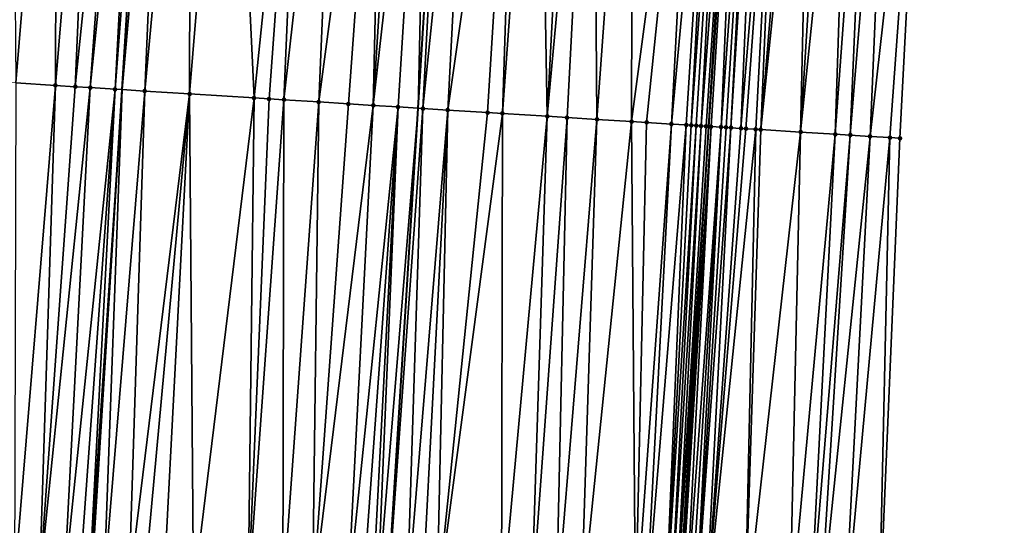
# Model space of a CAD drawing. Header units: feet. Extents: x 2004186 to 2014793, y 836912 to 864902.
# Tile 168 of 256: x 2010510 to 2010550, y 842112 to 842132. Entities that reach past the tile are written whole.
import ezdxf

# ---------------------------------------------------------------- set-up
doc = ezdxf.new("R2010")
doc.units = ezdxf.units.FT
doc.header["$LTSCALE"] = 100
doc.header["$MEASUREMENT"] = 0
for name, color, linetype, lineweight in [('EP_Travel Lane', 5, 'Continuous', 40), ('GPL_Skip Line', 2, 'Continuous', 40), ('Road Shots', 4, 'Continuous', 200), ('Road X-Section', 30, 'Continuous', 13)]:
    doc.layers.add(name, color=color, linetype=linetype, lineweight=lineweight)
doc.layers.add('I-77 SB_MM21-27-Surface-Border', color=7, linetype='Continuous')
doc.layers.add('I-77 SB_MM21-27-Surface-TIN', color=7, linetype='Continuous')

msp = doc.modelspace()

# ---------------------------------------------------------------- linework, layer by layer
at = {"layer": 'EP_Travel Lane'}
msp.add_polyline3d([(2010523.537806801, 841888.276794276, 362.7361521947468), (2010524.726323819, 841908.2384196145, 363.0758949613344), (2010525.914830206, 841928.1998663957, 363.444268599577), (2010527.103262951, 841948.1600763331, 363.8350694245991), (2010528.291753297, 841968.1212537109, 364.1711381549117), (2010529.492210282, 841988.0648783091, 364.5105355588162), (2010530.721122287, 842008.0040453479, 364.8440445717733), (2010531.966868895, 842027.9609830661, 365.2307905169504), (2010533.212620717, 842047.9180043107, 365.6105132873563), (2010534.458328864, 842067.874325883, 366.0151763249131), (2010535.704060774, 842087.8310281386, 366.4466262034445), (2010536.942388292, 842107.7812262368, 366.7985336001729), (2010538.165624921, 842127.73136584, 367.2110498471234), (2010539.381305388, 842147.6904663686, 367.610529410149), (2010540.596942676, 842167.6488579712, 368.0124051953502), (2010541.812583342, 842187.6073050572, 368.3994481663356), (2010543.02783148, 842207.5593075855, 368.7523717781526)], dxfattribs=at)
at = {"layer": 'GPL_Skip Line'}
for points in [[(2010500.074571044, 841889.6343887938, 363.0716087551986), (2010501.24791448, 841909.5974698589, 363.3568374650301), (2010502.421229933, 841929.5600748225, 363.6899301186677), (2010503.594523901, 841949.5223142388, 364.0282991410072), (2010504.767853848, 841969.4851658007, 364.329802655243), (2010505.956372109, 841989.464912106, 364.6331539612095), (2010507.175447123, 842009.4452367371, 364.9308902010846), (2010508.40960141, 842029.4036327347, 365.2705283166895), (2010509.643714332, 842049.3613597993, 365.6518096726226), (2010510.877817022, 842069.3189213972, 366.0306039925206), (2010512.111964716, 842089.2772107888, 366.4232122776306), (2010513.348931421, 842109.2410407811, 366.8191431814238), (2010514.591381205, 842129.2070327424, 367.1960252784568), (2010515.836190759, 842149.1645853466, 367.5824277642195), (2010517.080952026, 842169.1213637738, 367.9722411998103), (2010518.32571719, 842189.0782046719, 368.3472781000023), (2010519.57005539, 842209.0282002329, 368.7060932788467)], [(2010512.102574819, 841888.9382862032, 362.9095536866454), (2010513.262173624, 841908.9017766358, 363.2277621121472), (2010514.42176864, 841928.8652018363, 363.568765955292), (2010515.581310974, 841948.8277200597, 363.9302175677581), (2010516.740896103, 841968.790975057, 364.2487661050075), (2010517.915035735, 841988.753560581, 364.570102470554), (2010519.120841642, 842008.7139197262, 364.8956320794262), (2010520.343757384, 842028.6717032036, 365.302453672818), (2010521.566687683, 842048.629724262, 365.7041056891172), (2010522.789626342, 842068.5878817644, 366.0886588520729), (2010524.012519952, 842088.5453040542, 366.5333181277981), (2010525.241448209, 842108.5025219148, 366.9580433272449), (2010526.483462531, 842128.4602814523, 367.3257767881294), (2010527.732462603, 842148.4173564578, 367.717412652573), (2010528.981426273, 842168.3738498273, 368.1140518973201), (2010530.230376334, 842188.3301257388, 368.5071620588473), (2010531.478933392, 842208.2801220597, 368.865603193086)]]:
    msp.add_polyline3d(points, dxfattribs=at)
at = {"layer": 'I-77 SB_MM21-27-Surface-Border', "color": 3, "linetype": 'ByBlock', "lineweight": -2}
msp.add_polyline3d([(2010550.043050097, 842207.1252974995, 368.4624580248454), (2010548.794519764, 842187.1757281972, 368.1157708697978), (2010547.94479546, 842167.194576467, 367.7226939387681), (2010546.895487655, 842147.226332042, 367.3047728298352), (2010545.846086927, 842127.2566028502, 366.9033179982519), (2010545.004148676, 842107.2877219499, 366.4964143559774), (2010543.77608185, 842087.3445848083, 366.1132538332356), (2010542.553056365, 842067.385010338, 365.6750681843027), (2010541.33013529, 842047.4271398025, 365.286113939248), (2010539.907577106, 842027.4813133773, 364.8984473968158), (2010538.684538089, 842007.521518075, 364.5441090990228), (2010537.28105469, 841987.6058046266, 364.2016348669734), (2010535.908948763, 841967.6838183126, 363.8523025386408), (2010534.350075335, 841947.744423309, 363.5246790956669), (2010532.990894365, 841927.7939299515, 363.1630041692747), (2010530.832939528, 841907.8877603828, 362.8346573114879), (2010530.272357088, 841887.8899247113, 362.4626457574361)], dxfattribs=at)
at = {"layer": 'I-77 SB_MM21-27-Surface-TIN', "color": 128, "linetype": 'ByBlock', "lineweight": -2}
for points in [[(2010511.963555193, 842149.4081005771, 367.5251723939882), (2010510.167099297, 842149.5210006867, 367.5017444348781), (2010510.315328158, 842129.4758821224, 367.1317330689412)], [(2010511.963555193, 842149.4081005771, 367.5251723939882), (2010510.315328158, 842129.4758821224, 367.1317330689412), (2010511.91218103, 842129.3755774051, 367.1508183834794)], [(2010513.56040641, 842149.3077694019, 367.5447726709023), (2010511.963555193, 842149.4081005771, 367.5251723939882), (2010511.91218103, 842129.3755774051, 367.1508183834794)], [(2010513.56040641, 842149.3077694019, 367.5447726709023), (2010511.91218103, 842129.3755774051, 367.1508183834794), (2010512.710599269, 842129.3252940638, 367.1672038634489)], [(2010514.758038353, 842149.2324176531, 367.5646441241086), (2010513.56040641, 842149.3077694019, 367.5447726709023), (2010512.710599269, 842129.3252940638, 367.1672038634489)], [(2010514.758038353, 842149.2324176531, 367.5646441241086), (2010512.710599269, 842129.3252940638, 367.1672038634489), (2010513.30941278, 842129.2875788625, 367.1796337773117)], [(2010515.356855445, 842149.194759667, 367.5736849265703), (2010514.758038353, 842149.2324176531, 367.5646441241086), (2010513.30941278, 842129.2875788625, 367.1796337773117)], [(2010515.356855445, 842149.194759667, 367.5736849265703), (2010513.30941278, 842129.2875788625, 367.1796337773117), (2010514.307445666, 842129.2248858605, 367.1916955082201)], [(2010515.356855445, 842149.194759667, 367.5736849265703), (2010514.307445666, 842129.2248858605, 367.1916955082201), (2010515.836190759, 842149.1645853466, 367.5824277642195)], [(2010514.307445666, 842129.2248858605, 367.1916955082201), (2010514.591381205, 842129.2070327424, 367.1960252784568), (2010515.836190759, 842149.1645853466, 367.5824277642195)], [(2010516.354880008, 842149.1319336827, 367.5918883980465), (2010515.836190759, 842149.1645853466, 367.5824277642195), (2010514.591381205, 842129.2070327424, 367.1960252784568)], [(2010516.354880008, 842149.1319336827, 367.5918883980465), (2010514.591381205, 842129.2070327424, 367.1960252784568), (2010515.50508059, 842129.1495817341, 367.2099584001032)], [(2010517.352912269, 842149.0692306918, 367.6039387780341), (2010516.354880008, 842149.1319336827, 367.5918883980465), (2010515.50508059, 842129.1495817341, 367.2099584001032)], [(2010517.352912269, 842149.0692306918, 367.6039387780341), (2010515.50508059, 842129.1495817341, 367.2099584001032), (2010517.301545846, 842129.0368311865, 367.2266095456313)], [(2010518.949770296, 842148.9690083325, 367.6180952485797), (2010517.352912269, 842149.0692306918, 367.6039387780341), (2010517.301545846, 842129.0368311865, 367.2266095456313)], [(2010518.949770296, 842148.9690083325, 367.6180952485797), (2010517.301545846, 842129.0368311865, 367.2266095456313), (2010519.896434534, 842128.8738802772, 367.2553111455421)], [(2010521.943867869, 842148.7809120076, 367.6536136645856), (2010518.949770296, 842148.9690083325, 367.6180952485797), (2010519.896434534, 842128.8738802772, 367.2553111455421)], [(2010521.943867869, 842148.7809120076, 367.6536136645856), (2010519.896434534, 842128.8738802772, 367.2553111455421), (2010520.49525405, 842128.8362610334, 367.2627280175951)], [(2010521.943867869, 842148.7809120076, 367.6536136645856), (2010520.49525405, 842128.8362610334, 367.2627280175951), (2010521.094079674, 842128.7987393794, 367.2650466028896)], [(2010523.341117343, 842148.693196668, 367.667039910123), (2010521.943867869, 842148.7809120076, 367.6536136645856), (2010521.094079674, 842128.7987393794, 367.2650466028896)], [(2010523.341117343, 842148.693196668, 367.667039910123), (2010521.094079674, 842128.7987393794, 367.2650466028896), (2010522.491327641, 842128.7109999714, 367.2803242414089)], [(2010525.137570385, 842148.5802509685, 367.6927486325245), (2010523.341117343, 842148.693196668, 367.667039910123), (2010522.491327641, 842128.7109999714, 367.2803242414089)], [(2010525.137570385, 842148.5802509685, 367.6927486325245), (2010522.491327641, 842128.7109999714, 367.2803242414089), (2010523.688963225, 842128.6357063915, 367.298036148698)], [(2010525.137570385, 842148.5802509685, 367.6927486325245), (2010523.688963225, 842128.6357063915, 367.298036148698), (2010524.686984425, 842128.5728266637, 367.3198528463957)], [(2010525.93598999, 842148.5299894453, 367.7073482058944), (2010525.137570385, 842148.5802509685, 367.6927486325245), (2010524.686984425, 842128.5728266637, 367.3198528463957)], [(2010526.934025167, 842148.4673330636, 367.7170668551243), (2010525.93598999, 842148.5299894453, 367.7073482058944), (2010524.686984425, 842128.5728266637, 367.3198528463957)], [(2010526.934025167, 842148.4673330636, 367.7170668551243), (2010524.686984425, 842128.5728266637, 367.3198528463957), (2010525.685022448, 842128.5102157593, 367.3276256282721)], [(2010526.934025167, 842148.4673330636, 367.7170668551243), (2010525.685022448, 842128.5102157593, 367.3276256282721), (2010526.483462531, 842128.4602814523, 367.3257767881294)], [(2010526.934025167, 842148.4673330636, 367.7170668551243), (2010526.483462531, 842128.4602814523, 367.3257767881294), (2010527.732462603, 842148.4173564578, 367.717412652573)], [(2010526.683072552, 842128.4477978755, 367.3253145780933), (2010527.732462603, 842148.4173564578, 367.717412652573), (2010526.483462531, 842128.4602814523, 367.3257767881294)], [(2010528.730522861, 842148.35510081, 367.7070834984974), (2010527.732462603, 842148.4173564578, 367.717412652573), (2010526.683072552, 842128.4477978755, 367.3253145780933)], [(2010528.730522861, 842148.35510081, 367.7070834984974), (2010526.683072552, 842128.4477978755, 367.3253145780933), (2010527.68113408, 842128.3855625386, 367.3134668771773)], [(2010530.527037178, 842148.2431341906, 367.683811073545), (2010528.730522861, 842148.35510081, 367.7070834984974), (2010527.68113408, 842128.3855625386, 367.3134668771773)], [(2010530.527037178, 842148.2431341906, 367.683811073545), (2010527.68113408, 842128.3855625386, 367.3134668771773), (2010529.278031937, 842128.2859765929, 367.2950019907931)], [(2010530.527037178, 842148.2431341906, 367.683811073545), (2010529.278031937, 842128.2859765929, 367.2950019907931), (2010529.876868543, 842128.2486304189, 367.2881531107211)], [(2010531.325483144, 842148.1932938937, 367.6773376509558), (2010530.527037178, 842148.2431341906, 367.683811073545), (2010529.876868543, 842128.2486304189, 367.2881531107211)], [(2010531.325483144, 842148.1932938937, 367.6773376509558), (2010529.876868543, 842128.2486304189, 367.2881531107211), (2010531.673366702, 842128.136405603, 367.2773388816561)], [(2010532.722759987, 842148.1060158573, 367.6688866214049), (2010531.325483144, 842148.1932938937, 367.6773376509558), (2010531.673366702, 842128.136405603, 367.2773388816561)], [(2010533.521207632, 842148.0562023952, 367.6610707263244), (2010532.722759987, 842148.1060158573, 367.6688866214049), (2010531.673366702, 842128.136405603, 367.2773388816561)], [(2010533.521207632, 842148.0562023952, 367.6610707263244), (2010531.673366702, 842128.136405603, 367.2773388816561), (2010532.471811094, 842128.086540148, 367.2718930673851)], [(2010533.521207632, 842148.0562023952, 367.6610707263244), (2010532.471811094, 842128.086540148, 367.2718930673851), (2010533.669471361, 842128.0116409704, 367.2690005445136)], [(2010535.11809058, 842147.9563782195, 367.6553069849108), (2010533.521207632, 842148.0562023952, 367.6610707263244), (2010533.669471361, 842128.0116409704, 367.2690005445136)], [(2010535.11809058, 842147.9563782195, 367.6553069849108), (2010533.669471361, 842128.0116409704, 367.2690005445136), (2010535.066750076, 842127.9243928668, 367.2586113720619)], [(2010537.713040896, 842147.7944120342, 367.6335290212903), (2010535.11809058, 842147.9563782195, 367.6553069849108), (2010535.066750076, 842127.9243928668, 367.2586113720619)], [(2010537.713040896, 842147.7944120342, 367.6335290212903), (2010535.066750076, 842127.9243928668, 367.2586113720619), (2010535.665581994, 842127.8869717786, 367.2556761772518)], [(2010537.713040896, 842147.7944120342, 367.6335290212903), (2010535.665581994, 842127.8869717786, 367.2556761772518), (2010536.663646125, 842127.8247780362, 367.2416554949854)], [(2010538.511493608, 842147.7446795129, 367.6216638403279), (2010537.713040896, 842147.7944120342, 367.6335290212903), (2010536.663646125, 842127.8247780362, 367.2416554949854)], [(2010538.511493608, 842147.7446795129, 367.6216638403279), (2010536.663646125, 842127.8247780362, 367.2416554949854), (2010537.262488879, 842127.7875301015, 367.229674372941)], [(2010538.511493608, 842147.7446795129, 367.6216638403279), (2010537.262488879, 842127.7875301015, 367.229674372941), (2010537.462101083, 842127.7750814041, 367.2273899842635)], [(2010538.9107164, 842147.7197563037, 367.6185802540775), (2010538.511493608, 842147.7446795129, 367.6216638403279), (2010537.462101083, 842127.7750814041, 367.2273899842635)], [(2010538.9107164, 842147.7197563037, 367.6185802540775), (2010537.462101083, 842127.7750814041, 367.2273899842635), (2010537.661715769, 842127.762672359, 367.2230340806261)], [(2010538.9107164, 842147.7197563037, 367.6185802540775), (2010537.661715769, 842127.762672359, 367.2230340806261), (2010537.861334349, 842127.7503255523, 367.2154267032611)], [(2010538.9107164, 842147.7197563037, 367.6185802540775), (2010537.861334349, 842127.7503255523, 367.2154267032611), (2010539.381305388, 842147.6904663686, 367.610529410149)], [(2010538.060949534, 842127.7379244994, 367.2106532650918), (2010539.381305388, 842147.6904663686, 367.610529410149), (2010537.861334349, 842127.7503255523, 367.2154267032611)], [(2010538.060949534, 842127.7379244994, 367.2106532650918), (2010538.165624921, 842127.73136584, 367.2110498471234), (2010539.381305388, 842147.6904663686, 367.610529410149)], [(2010539.509557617, 842147.6824838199, 367.6083352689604), (2010539.381305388, 842147.6904663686, 367.610529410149), (2010538.165624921, 842127.73136584, 367.2110498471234)], [(2010539.509557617, 842147.6824838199, 367.6083352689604), (2010538.165624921, 842127.73136584, 367.2110498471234), (2010538.260558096, 842127.7254175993, 367.2114095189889)], [(2010539.509557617, 842147.6824838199, 367.6083352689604), (2010538.260558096, 842127.7254175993, 367.2114095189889), (2010538.659765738, 842127.7002523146, 367.2208359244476)], [(2010540.108396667, 842147.6451766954, 367.5998232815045), (2010539.509557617, 842147.6824838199, 367.6083352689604), (2010538.659765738, 842127.7002523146, 367.2208359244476)], [(2010540.108396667, 842147.6451766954, 367.5998232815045), (2010538.659765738, 842127.7002523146, 367.2208359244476), (2010538.859376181, 842127.6877754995, 367.2200204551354)], [(2010540.108396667, 842147.6451766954, 367.5998232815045), (2010538.859376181, 842127.6877754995, 367.2200204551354), (2010539.058995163, 842127.675435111, 367.2120777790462)], [(2010540.308013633, 842147.6328040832, 367.5938294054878), (2010540.108396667, 842147.6451766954, 367.5998232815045), (2010539.058995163, 842127.675435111, 367.2120777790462)], [(2010540.308013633, 842147.6328040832, 367.5938294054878), (2010539.058995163, 842127.675435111, 367.2120777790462), (2010539.458241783, 842127.6508926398, 367.1889670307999)], [(2010541.106492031, 842147.5834819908, 367.5614314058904), (2010540.308013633, 842147.6328040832, 367.5938294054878), (2010539.458241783, 842127.6508926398, 367.1889670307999)], [(2010541.106492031, 842147.5834819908, 367.5614314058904), (2010539.458241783, 842127.6508926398, 367.1889670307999), (2010539.657860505, 842127.6385480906, 367.1812417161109)], [(2010541.106492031, 842147.5834819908, 367.5614314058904), (2010539.657860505, 842127.6385480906, 367.1812417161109), (2010540.05709324, 842127.613783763, 367.1697212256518)], [(2010541.106492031, 842147.5834819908, 367.5614314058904), (2010540.05709324, 842127.613783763, 367.1697212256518), (2010540.256712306, 842127.6014447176, 367.1617083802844)], [(2010541.90496092, 842147.5340079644, 367.5366343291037), (2010541.106492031, 842147.5834819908, 367.5614314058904), (2010540.256712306, 842127.6014447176, 367.1617083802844)], [(2010542.304202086, 842147.5093783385, 367.5188634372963), (2010541.90496092, 842147.5340079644, 367.5366343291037), (2010540.256712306, 842127.6014447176, 367.1617083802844)], [(2010542.304202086, 842147.5093783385, 367.5188634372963), (2010540.256712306, 842127.6014447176, 367.1617083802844), (2010541.853689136, 842127.5031206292, 367.0773213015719)], [(2010543.102689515, 842147.4602005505, 367.4792462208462), (2010542.304202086, 842147.5093783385, 367.5188634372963), (2010541.853689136, 842127.5031206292, 367.0773213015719)], [(2010543.901171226, 842147.4109313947, 367.4441999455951), (2010543.102689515, 842147.4602005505, 367.4792462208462), (2010541.853689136, 842127.5031206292, 367.0773213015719)], [(2010543.901171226, 842147.4109313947, 367.4441999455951), (2010541.853689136, 842127.5031206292, 367.0773213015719), (2010543.251028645, 842127.4168439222, 367.0161842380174)], [(2010544.69965741, 842147.3617337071, 367.4055782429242), (2010543.901171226, 842147.4109313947, 367.4441999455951), (2010543.251028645, 842127.4168439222, 367.0161842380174)], [(2010544.69965741, 842147.3617337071, 367.4055782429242), (2010543.251028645, 842127.4168439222, 367.0161842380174), (2010543.849891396, 842127.379915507, 366.9875107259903)], [(2010545.498138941, 842147.3124616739, 367.3706759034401), (2010544.69965741, 842147.3617337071, 367.4055782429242), (2010543.849891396, 842127.379915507, 366.9875107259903)], [(2010545.498138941, 842147.3124616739, 367.3706759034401), (2010543.849891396, 842127.379915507, 366.9875107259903), (2010544.648368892, 842127.3305790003, 366.9544314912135)], [(2010545.498138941, 842147.3124616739, 367.3706759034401), (2010544.648368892, 842127.3305790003, 366.9544314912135), (2010546.895487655, 842147.226332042, 367.3047728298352)], [(2010546.895487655, 842147.226332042, 367.3047728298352), (2010544.648368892, 842127.3305790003, 366.9544314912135), (2010545.44684845, 842127.2812754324, 366.9196314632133)], [(2010546.895487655, 842147.226332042, 367.3047728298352), (2010545.44684845, 842127.2812754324, 366.9196314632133), (2010545.846086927, 842127.2566028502, 366.9033179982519)], [(2010511.91218103, 842129.3755774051, 367.1508183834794), (2010510.315328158, 842129.4758821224, 367.1317330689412), (2010510.270309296, 842109.4325820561, 366.7631402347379)], [(2010511.91218103, 842129.3755774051, 367.1508183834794), (2010510.270309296, 842109.4325820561, 366.7631402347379), (2010511.268384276, 842109.3705627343, 366.7769884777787)], [(2010512.710599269, 842129.3252940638, 367.1672038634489), (2010511.91218103, 842129.3755774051, 367.1508183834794), (2010511.268384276, 842109.3705627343, 366.7769884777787)], [(2010513.30941278, 842129.2875788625, 367.1796337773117), (2010512.710599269, 842129.3252940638, 367.1672038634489), (2010511.268384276, 842109.3705627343, 366.7769884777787)], [(2010513.30941278, 842129.2875788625, 367.1796337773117), (2010511.268384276, 842109.3705627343, 366.7769884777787), (2010512.266454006, 842109.3084585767, 366.7955720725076)], [(2010514.307445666, 842129.2248858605, 367.1916955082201), (2010513.30941278, 842129.2875788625, 367.1796337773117), (2010512.266454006, 842109.3084585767, 366.7955720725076)], [(2010514.307445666, 842129.2248858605, 367.1916955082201), (2010512.266454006, 842109.3084585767, 366.7955720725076), (2010512.865288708, 842109.2710807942, 366.8131573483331)], [(2010514.307445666, 842129.2248858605, 367.1916955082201), (2010512.865288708, 842109.2710807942, 366.8131573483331), (2010513.264519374, 842109.2462839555, 366.8180887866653)], [(2010514.307445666, 842129.2248858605, 367.1916955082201), (2010513.264519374, 842109.2462839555, 366.8180887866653), (2010514.591381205, 842129.2070327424, 367.1960252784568)], [(2010513.264519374, 842109.2462839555, 366.8180887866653), (2010513.348931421, 842109.2410407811, 366.8191431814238), (2010514.591381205, 842129.2070327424, 367.1960252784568)], [(2010513.863365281, 842109.2090872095, 366.8255689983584), (2010514.591381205, 842129.2070327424, 367.1960252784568), (2010513.348931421, 842109.2410407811, 366.8191431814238)], [(2010515.50508059, 842129.1495817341, 367.2099584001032), (2010514.591381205, 842129.2070327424, 367.1960252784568), (2010513.863365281, 842109.2090872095, 366.8255689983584)], [(2010515.50508059, 842129.1495817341, 367.2099584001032), (2010513.863365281, 842109.2090872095, 366.8255689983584), (2010514.861453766, 842109.1472861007, 366.8272370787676)], [(2010517.301545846, 842129.0368311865, 367.2266095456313), (2010515.50508059, 842129.1495817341, 367.2099584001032), (2010514.861453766, 842109.1472861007, 366.8272370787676)], [(2010517.301545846, 842129.0368311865, 367.2266095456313), (2010514.861453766, 842109.1472861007, 366.8272370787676), (2010515.460302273, 842109.110131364, 366.8323724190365)], [(2010517.301545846, 842129.0368311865, 367.2266095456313), (2010515.460302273, 842109.110131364, 366.8323724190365), (2010516.25876411, 842109.0605458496, 366.8417796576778)], [(2010517.301545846, 842129.0368311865, 367.2266095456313), (2010516.25876411, 842109.0605458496, 366.8417796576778), (2010517.456463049, 842108.9862674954, 366.8503133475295)], [(2010519.896434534, 842128.8738802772, 367.2553111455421), (2010517.301545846, 842129.0368311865, 367.2266095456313), (2010517.456463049, 842108.9862674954, 366.8503133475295)], [(2010519.896434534, 842128.8738802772, 367.2553111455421), (2010517.456463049, 842108.9862674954, 366.8503133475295), (2010519.652231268, 842108.8498777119, 366.877836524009)], [(2010520.49525405, 842128.8362610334, 367.2627280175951), (2010519.896434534, 842128.8738802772, 367.2553111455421), (2010519.652231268, 842108.8498777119, 366.877836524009)], [(2010521.094079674, 842128.7987393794, 367.2650466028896), (2010520.49525405, 842128.8362610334, 367.2627280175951), (2010519.652231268, 842108.8498777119, 366.877836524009)], [(2010521.094079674, 842128.7987393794, 367.2650466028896), (2010519.652231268, 842108.8498777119, 366.877836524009), (2010521.04953478, 842108.7630270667, 366.8985410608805)], [(2010522.491327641, 842128.7109999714, 367.2803242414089), (2010521.094079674, 842128.7987393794, 367.2650466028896), (2010521.04953478, 842108.7630270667, 366.8985410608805)], [(2010522.491327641, 842128.7109999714, 367.2803242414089), (2010521.04953478, 842108.7630270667, 366.8985410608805), (2010522.24722639, 842108.6886302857, 366.9136850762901)], [(2010523.688963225, 842128.6357063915, 367.298036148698), (2010522.491327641, 842128.7109999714, 367.2803242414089), (2010522.24722639, 842108.6886302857, 366.9136850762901)], [(2010524.686984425, 842128.5728266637, 367.3198528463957), (2010523.688963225, 842128.6357063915, 367.298036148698), (2010522.24722639, 842108.6886302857, 366.9136850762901)], [(2010524.686984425, 842128.5728266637, 367.3198528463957), (2010522.24722639, 842108.6886302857, 366.9136850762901), (2010523.644518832, 842108.6016007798, 366.9443732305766)], [(2010525.685022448, 842128.5102157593, 367.3276256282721), (2010524.686984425, 842128.5728266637, 367.3198528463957), (2010523.644518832, 842108.6016007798, 366.9443732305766)], [(2010525.685022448, 842128.5102157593, 367.3276256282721), (2010523.644518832, 842108.6016007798, 366.9443732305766), (2010524.24336116, 842108.5643462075, 366.9550811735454)], [(2010525.685022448, 842128.5102157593, 367.3276256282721), (2010524.24336116, 842108.5643462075, 366.9550811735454), (2010524.642594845, 842108.5395981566, 366.9572893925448)], [(2010525.685022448, 842128.5102157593, 367.3276256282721), (2010524.642594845, 842108.5395981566, 366.9572893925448), (2010524.842214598, 842108.5272711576, 366.9557685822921)], [(2010525.685022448, 842128.5102157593, 367.3276256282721), (2010524.842214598, 842108.5272711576, 366.9557685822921), (2010526.483462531, 842128.4602814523, 367.3257767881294)], [(2010524.842214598, 842108.5272711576, 366.9557685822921), (2010525.241448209, 842108.5025219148, 366.9580433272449), (2010526.483462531, 842128.4602814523, 367.3257767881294)], [(2010526.683072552, 842128.4477978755, 367.3253145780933), (2010526.483462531, 842128.4602814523, 367.3257767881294), (2010525.241448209, 842108.5025219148, 366.9580433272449)], [(2010526.683072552, 842128.4477978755, 367.3253145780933), (2010525.241448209, 842108.5025219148, 366.9580433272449), (2010526.03992674, 842108.4532061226, 366.9523952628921)], [(2010527.68113408, 842128.3855625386, 367.3134668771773), (2010526.683072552, 842128.4477978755, 367.3253145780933), (2010526.03992674, 842108.4532061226, 366.9523952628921)], [(2010527.68113408, 842128.3855625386, 367.3134668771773), (2010526.03992674, 842108.4532061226, 366.9523952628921), (2010526.638795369, 842108.4163765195, 366.9393823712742)], [(2010527.68113408, 842128.3855625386, 367.3134668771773), (2010526.638795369, 842108.4163765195, 366.9393823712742), (2010527.237657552, 842108.3794427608, 366.9321832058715)], [(2010529.278031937, 842128.2859765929, 367.2950019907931), (2010527.68113408, 842128.3855625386, 367.3134668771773), (2010527.237657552, 842108.3794427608, 366.9321832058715)], [(2010529.876868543, 842128.2486304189, 367.2881531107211), (2010529.278031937, 842128.2859765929, 367.2950019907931), (2010527.237657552, 842108.3794427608, 366.9321832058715)], [(2010529.876868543, 842128.2486304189, 367.2881531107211), (2010527.237657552, 842108.3794427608, 366.9321832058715), (2010529.832739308, 842108.2195951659, 366.8898962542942)], [(2010531.673366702, 842128.136405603, 367.2773388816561), (2010529.876868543, 842128.2486304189, 367.2881531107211), (2010529.832739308, 842108.2195951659, 366.8898962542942)], [(2010531.673366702, 842128.136405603, 367.2773388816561), (2010529.832739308, 842108.2195951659, 366.8898962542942), (2010531.030459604, 842108.145661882, 366.879168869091)], [(2010532.471811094, 842128.086540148, 367.2718930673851), (2010531.673366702, 842128.136405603, 367.2773388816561), (2010531.030459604, 842108.145661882, 366.879168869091)], [(2010532.471811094, 842128.086540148, 367.2718930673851), (2010531.030459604, 842108.145661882, 366.879168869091), (2010532.028559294, 842108.0840418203, 366.870731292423)], [(2010533.669471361, 842128.0116409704, 367.2690005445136), (2010532.471811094, 842128.086540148, 367.2718930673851), (2010532.028559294, 842108.0840418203, 366.870731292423)], [(2010533.669471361, 842128.0116409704, 367.2690005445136), (2010532.028559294, 842108.0840418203, 366.870731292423), (2010533.026662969, 842108.0224861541, 366.8586992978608)], [(2010535.066750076, 842127.9243928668, 367.2586113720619), (2010533.669471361, 842128.0116409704, 367.2690005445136), (2010533.026662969, 842108.0224861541, 366.8586992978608)], [(2010535.066750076, 842127.9243928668, 367.2586113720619), (2010533.026662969, 842108.0224861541, 366.8586992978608), (2010535.222491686, 842107.8870738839, 366.8316598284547)], [(2010535.665581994, 842127.8869717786, 367.2556761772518), (2010535.066750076, 842127.9243928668, 367.2586113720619), (2010535.222491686, 842107.8870738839, 366.8316598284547)], [(2010536.663646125, 842127.8247780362, 367.2416554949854), (2010535.665581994, 842127.8869717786, 367.2556761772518), (2010535.222491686, 842107.8870738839, 366.8316598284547)], [(2010536.663646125, 842127.8247780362, 367.2416554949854), (2010535.222491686, 842107.8870738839, 366.8316598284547), (2010535.621735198, 842107.862484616, 366.8250051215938)], [(2010537.262488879, 842127.7875301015, 367.229674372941), (2010536.663646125, 842127.8247780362, 367.2416554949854), (2010535.621735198, 842107.862484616, 366.8250051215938)], [(2010537.262488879, 842127.7875301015, 367.229674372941), (2010535.621735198, 842107.862484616, 366.8250051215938), (2010536.420226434, 842107.813374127, 366.8078974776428)], [(2010537.462101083, 842127.7750814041, 367.2273899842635), (2010537.262488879, 842127.7875301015, 367.229674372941), (2010536.420226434, 842107.813374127, 366.8078974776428)], [(2010537.661715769, 842127.762672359, 367.2230340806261), (2010537.462101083, 842127.7750814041, 367.2273899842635), (2010536.420226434, 842107.813374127, 366.8078974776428)], [(2010537.661715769, 842127.762672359, 367.2230340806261), (2010536.420226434, 842107.813374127, 366.8078974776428), (2010536.619853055, 842107.8011580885, 366.8001831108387)], [(2010537.861334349, 842127.7503255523, 367.2154267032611), (2010537.661715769, 842127.762672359, 367.2230340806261), (2010536.619853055, 842107.8011580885, 366.8001831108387)], [(2010537.861334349, 842127.7503255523, 367.2154267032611), (2010536.619853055, 842107.8011580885, 366.8001831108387), (2010536.819475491, 842107.7888744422, 366.7962424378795)], [(2010538.060949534, 842127.7379244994, 367.2106532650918), (2010537.861334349, 842127.7503255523, 367.2154267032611), (2010536.819475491, 842107.7888744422, 366.7962424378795)], [(2010538.060949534, 842127.7379244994, 367.2106532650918), (2010536.819475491, 842107.7888744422, 366.7962424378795), (2010538.165624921, 842127.73136584, 367.2110498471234)], [(2010536.819475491, 842107.7888744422, 366.7962424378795), (2010536.942388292, 842107.7812262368, 366.7985336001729), (2010538.165624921, 842127.73136584, 367.2110498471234)], [(2010538.260558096, 842127.7254175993, 367.2114095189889), (2010538.165624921, 842127.73136584, 367.2110498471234), (2010536.942388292, 842107.7812262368, 366.7985336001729)], [(2010538.260558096, 842127.7254175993, 367.2114095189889), (2010536.942388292, 842107.7812262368, 366.7985336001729), (2010537.019089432, 842107.7764535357, 366.7999633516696)], [(2010538.260558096, 842127.7254175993, 367.2114095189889), (2010537.019089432, 842107.7764535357, 366.7999633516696), (2010537.218699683, 842107.7639729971, 366.8070127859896)], [(2010538.659765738, 842127.7002523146, 367.2208359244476), (2010538.260558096, 842127.7254175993, 367.2114095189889), (2010537.218699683, 842107.7639729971, 366.8070127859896)], [(2010538.659765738, 842127.7002523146, 367.2208359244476), (2010537.218699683, 842107.7639729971, 366.8070127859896), (2010537.418312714, 842107.7515373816, 366.811554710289)], [(2010538.659765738, 842127.7002523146, 367.2208359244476), (2010537.418312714, 842107.7515373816, 366.811554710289), (2010537.617930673, 842107.7391813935, 366.8116520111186)], [(2010538.859376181, 842127.6877754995, 367.2200204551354), (2010538.659765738, 842127.7002523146, 367.2208359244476), (2010537.617930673, 842107.7391813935, 366.8116520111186)], [(2010539.058995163, 842127.675435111, 367.2120777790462), (2010538.859376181, 842127.6877754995, 367.2200204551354), (2010537.617930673, 842107.7391813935, 366.8116520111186)], [(2010539.058995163, 842127.675435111, 367.2120777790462), (2010537.617930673, 842107.7391813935, 366.8116520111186), (2010538.01717914, 842107.7146721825, 366.8005287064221)], [(2010539.458241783, 842127.6508926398, 367.1889670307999), (2010539.058995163, 842127.675435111, 367.2120777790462), (2010538.01717914, 842107.7146721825, 366.8005287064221)], [(2010539.657860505, 842127.6385480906, 367.1812417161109), (2010539.458241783, 842127.6508926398, 367.1889670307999), (2010538.01717914, 842107.7146721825, 366.8005287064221)], [(2010540.05709324, 842127.613783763, 367.1697212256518), (2010539.657860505, 842127.6385480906, 367.1812417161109), (2010538.01717914, 842107.7146721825, 366.8005287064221)], [(2010540.05709324, 842127.613783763, 367.1697212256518), (2010538.01717914, 842107.7146721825, 366.8005287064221), (2010539.614196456, 842107.6170142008, 366.7348882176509)], [(2010540.256712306, 842127.6014447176, 367.1617083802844), (2010540.05709324, 842127.613783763, 367.1697212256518), (2010539.614196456, 842107.6170142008, 366.7348882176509)], [(2010541.853689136, 842127.5031206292, 367.0773213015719), (2010540.256712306, 842127.6014447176, 367.1617083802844), (2010539.614196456, 842107.6170142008, 366.7348882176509)], [(2010541.853689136, 842127.5031206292, 367.0773213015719), (2010539.614196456, 842107.6170142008, 366.7348882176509), (2010541.410850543, 842107.5073042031, 366.6523779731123)], [(2010543.251028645, 842127.4168439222, 367.0161842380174), (2010541.853689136, 842127.5031206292, 367.0773213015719), (2010541.410850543, 842107.5073042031, 366.6523779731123)], [(2010543.251028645, 842127.4168439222, 367.0161842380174), (2010541.410850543, 842107.5073042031, 366.6523779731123), (2010542.20936218, 842107.458523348, 366.6168708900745)], [(2010543.849891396, 842127.379915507, 366.9875107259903), (2010543.251028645, 842127.4168439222, 367.0161842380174), (2010542.20936218, 842107.458523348, 366.6168708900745)], [(2010543.849891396, 842127.379915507, 366.9875107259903), (2010542.20936218, 842107.458523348, 366.6168708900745), (2010542.608621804, 842107.4341944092, 366.5956851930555)], [(2010544.648368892, 842127.3305790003, 366.9544314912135), (2010543.849891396, 842127.379915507, 366.9875107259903), (2010542.608621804, 842107.4341944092, 366.5956851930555)], [(2010544.648368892, 842127.3305790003, 366.9544314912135), (2010542.608621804, 842107.4341944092, 366.5956851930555), (2010543.606760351, 842107.3732021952, 366.5522025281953)], [(2010545.44684845, 842127.2812754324, 366.9196314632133), (2010544.648368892, 842127.3305790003, 366.9544314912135), (2010543.606760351, 842107.3732021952, 366.5522025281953)], [(2010545.44684845, 842127.2812754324, 366.9196314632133), (2010543.606760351, 842107.3732021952, 366.5522025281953), (2010545.004148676, 842107.2877219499, 366.4964143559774)], [(2010545.44684845, 842127.2812754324, 366.9196314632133), (2010545.004148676, 842107.2877219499, 366.4964143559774), (2010545.846086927, 842127.2566028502, 366.9033179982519)]]:
    msp.add_3dface(points, dxfattribs=at)
at = {"layer": 'Road Shots', "lineweight": 100}
for p in [(2010511.91218103, 842129.3755774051, 367.1508183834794), (2010512.710599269, 842129.3252940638, 367.1672038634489), (2010513.30941278, 842129.2875788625, 367.1796337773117), (2010514.307445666, 842129.2248858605, 367.1916955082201), (2010515.50508059, 842129.1495817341, 367.2099584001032), (2010517.301545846, 842129.0368311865, 367.2266095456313), (2010519.896434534, 842128.8738802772, 367.2553111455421), (2010520.49525405, 842128.8362610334, 367.2627280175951), (2010521.094079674, 842128.7987393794, 367.2650466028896), (2010522.491327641, 842128.7109999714, 367.2803242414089), (2010523.688963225, 842128.6357063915, 367.298036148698), (2010524.686984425, 842128.5728266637, 367.3198528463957), (2010525.685022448, 842128.5102157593, 367.3276256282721), (2010526.683072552, 842128.4477978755, 367.3253145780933), (2010527.68113408, 842128.3855625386, 367.3134668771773), (2010529.278031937, 842128.2859765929, 367.2950019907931), (2010529.876868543, 842128.2486304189, 367.2881531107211), (2010531.673366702, 842128.136405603, 367.2773388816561), (2010532.471811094, 842128.086540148, 367.2718930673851), (2010533.669471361, 842128.0116409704, 367.2690005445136), (2010535.066750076, 842127.9243928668, 367.2586113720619), (2010535.665581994, 842127.8869717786, 367.2556761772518), (2010536.663646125, 842127.8247780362, 367.2416554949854), (2010537.262488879, 842127.7875301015, 367.229674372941), (2010537.462101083, 842127.7750814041, 367.2273899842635), (2010537.661715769, 842127.762672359, 367.2230340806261), (2010537.861334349, 842127.7503255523, 367.2154267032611), (2010538.060949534, 842127.7379244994, 367.2106532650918), (2010538.260558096, 842127.7254175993, 367.2114095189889), (2010538.659765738, 842127.7002523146, 367.2208359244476), (2010538.859376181, 842127.6877754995, 367.2200204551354), (2010539.058995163, 842127.675435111, 367.2120777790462), (2010539.458241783, 842127.6508926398, 367.1889670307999), (2010539.657860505, 842127.6385480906, 367.1812417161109), (2010540.05709324, 842127.613783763, 367.1697212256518), (2010540.256712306, 842127.6014447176, 367.1617083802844), (2010541.853689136, 842127.5031206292, 367.0773213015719), (2010543.251028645, 842127.4168439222, 367.0161842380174), (2010543.849891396, 842127.379915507, 366.9875107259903), (2010544.648368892, 842127.3305790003, 366.9544314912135), (2010545.44684845, 842127.2812754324, 366.9196314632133), (2010545.846086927, 842127.2566028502, 366.9033179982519)]:
    msp.add_point(p, dxfattribs=at)
at = {"layer": 'Road X-Section', "extrusion": (0.06245063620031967, 0.9978638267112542, 0.01917554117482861), "elevation": 965895.2296192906, "flags": 128}
msp.add_lwpolyline([(-1953969.669565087, -18158.00354840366), (-1953971.069565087, -18157.96756088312), (-1953972.069565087, -18157.94222646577), (-1953972.469565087, -18157.93273288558), (-1953972.869565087, -18157.92405790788), (-1953973.669565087, -18157.89392760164), (-1953974.069565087, -18157.88541951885), (-1953974.269565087, -18157.88284648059), (-1953974.469565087, -18157.87731807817), (-1953975.069565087, -18157.84955423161), (-1953975.269565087, -18157.84219299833), (-1953975.469565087, -18157.83793459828), (-1953977.269565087, -18157.8236548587), (-1953978.069565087, -18157.81396639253), (-1953979.669565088, -18157.80273826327), (-1953980.469565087, -18157.79485145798), (-1953981.269565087, -18157.79015267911), (-1953982.069565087, -18157.78644206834), (-1953983.269565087, -18157.77063865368), (-1953984.869565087, -18157.75154982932), (-1953985.669565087, -18157.73516133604), (-1953986.269565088, -18157.7227291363), (-1953987.269565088, -18157.71066518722), (-1953988.469565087, -18157.69239893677), (-1953990.269565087, -18157.67574472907), (-1953992.869565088, -18157.6470378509), (-1953993.469565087, -18157.63961961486), (-1953994.069565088, -18157.63730060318), (-1953995.469565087, -18157.62202015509), (-1953996.669565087, -18157.60430499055), (-1953997.669565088, -18157.58248428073), (-1953998.669565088, -18157.57471006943), (-1953999.669565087, -18157.57702154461), (-1954000.669565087, -18157.58887142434), (-1954002.269565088, -18157.60733970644), (-1954002.869565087, -18157.61418984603), (-1954004.669565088, -18157.62500606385), (-1954005.469565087, -18157.63045287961), (-1954006.669565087, -18157.63334593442), (-1954008.069565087, -18157.64373701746), (-1954008.669565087, -18157.64667275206), (-1954009.669565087, -18157.66069601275), (-1954010.269565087, -18157.67267933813), (-1954010.469565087, -18157.67496414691), (-1954010.669565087, -18157.67932085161), (-1954010.869565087, -18157.68692962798), (-1954011.069565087, -18157.69170394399), (-1954011.269565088, -18157.69094755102), (-1954011.669565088, -18157.68151941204), (-1954011.869565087, -18157.68233503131), (-1954012.069565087, -18157.69027916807), (-1954012.469565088, -18157.71339416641), (-1954012.669565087, -18157.7211209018), (-1954013.069565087, -18157.73264351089), (-1954013.269565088, -18157.74065782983), (-1954014.869565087, -18157.82506042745), (-1954016.269565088, -18157.88620873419), (-1954016.869565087, -18157.91488751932), (-1954017.669565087, -18157.94797283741), (-1954018.469565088, -18157.98277926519), (-1954018.869565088, -18157.99909573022)], dxfattribs=at)

doc.saveas('drawing.dxf')
